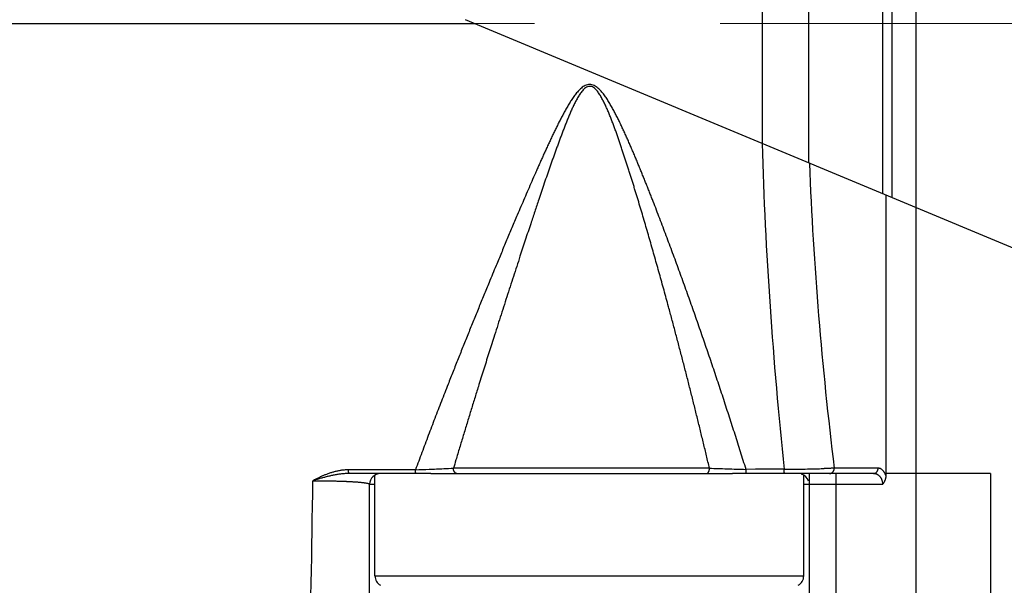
# Model space of a CAD drawing. Header units: millimetres. Extents: x 0 to 1300, y 0 to 891.
# Tile 98 of 133: x 381 to 400, y 466 to 477. Entities that reach past the tile are written whole.
import ezdxf

# ---------------------------------------------------------------- set-up
doc = ezdxf.new("R2010")
doc.units = ezdxf.units.MM
doc.header["$LTSCALE"] = 0.545669
doc.linetypes.add('CENTER', pattern=[50.8, 31.75, -6.35, 6.35, -6.35])
for name, color, linetype in [('NoLayerName_001', 7, 'Continuous'), ('NoLayerName_004', 7, 'Continuous'), ('NoLayerName_007', 7, 'Continuous')]:
    doc.layers.add(name, color=color, linetype=linetype)
doc.styles.get("Standard").update_dxf_attribs({"font": 'txt', "bigfont": 'extfont2'})
doc.dimstyles.get("Standard").update_dxf_attribs({"dimtxt": 2.5, "dimasz": 2.5, "dimexe": 1, "dimexo": 1, "dimtad": 1, "dimdec": 3, "dimzin": 0, "dimdsep": 46, "dimtxsty": 'Standard', "dimcen": 2.5, "dimadec": 3, "dimazin": 0, "dimtfac": 0.75, "dimtdec": 3, "dimtmove": 0, "dimatfit": 3, "dimfxl": 1, "dimarcsym": 0})

# ---------------------------------------------------------------- blocks, each defined once
blk = doc.blocks.new('_OPEN30')
at = {"color": 0, "linetype": 'ByBlock', "lineweight": -2}
for p, q in [((-1, 0.267949), (0, 0)), ((0, 0), (-1, -0.267949)), ((0, 0), (-1, 0))]:
    blk.add_line(p, q, dxfattribs=at)
blk = doc.blocks.new('*D147')
at = {"layer": 'Defpoints', "color": 0}
for p in [(331.5, 559.602), (552, 532.102), (331.5, 398.637)]:
    blk.add_point(p, dxfattribs=at)
at = {"layer": 'NoLayerName_001', "color": 0, "linetype": 'Continuous', "lineweight": 13}
for p, q in [((331.5, 556.602), (331.5, 395.637)), ((552, 529.102), (552, 395.637)), ((547.5, 398.637), (336, 398.637))]:
    blk.add_line(p, q, dxfattribs=at)
at = {"layer": 'NoLayerName_001', "color": 0, "lineweight": 13, "xscale": 4.5, "yscale": 4.5, "zscale": 4.5, "rotation": 180}
blk.add_blockref('_OPEN30', (331.5, 398.637), dxfattribs=at)
at = {"layer": 'NoLayerName_001', "color": 0, "lineweight": 13, "xscale": 4.5, "yscale": 4.5, "zscale": 4.5}
blk.add_blockref('_OPEN30', (552, 398.637), dxfattribs=at)
at = {"layer": 'NoLayerName_001', "color": 0, "lineweight": 13, "insert": (441.75, 407.858), "char_height": 10.5, "attachment_point": 5}
blk.add_mtext('\\W0.8000;２２１', dxfattribs=at)

msp = doc.modelspace()

# ---------------------------------------------------------------- linework, layer by layer
at = {"layer": 'NoLayerName_001', "color": 2, "linetype": 'CENTER', "lineweight": 13}
msp.add_line((339, 476.6523), (449.9, 476.6523), dxfattribs=at)
at = {"layer": 'NoLayerName_001', "color": 7, "linetype": 'Continuous', "lineweight": 25}
for p, q in [((388, 466.3406), (388, 468.2255)), ((389.0417, 468.2523), (394.6719, 468.2523)), ((396, 466.3406), (396, 468.2255))]:
    msp.add_line(p, q, dxfattribs=at)
at = {"layer": 'NoLayerName_001', "color": 8, "linetype": 'Continuous', "lineweight": 25}
msp.add_line((388, 466.3406), (396, 466.3406), dxfattribs=at)
at = {"layer": 'NoLayerName_001', "color": 7, "linetype": 'Continuous', "lineweight": 25}
for centre, start, end in [((388.2, 466.3406), 180, 240.84463), ((395.8, 466.3406), 299.15537, 0)]:
    msp.add_arc(centre, 0.2, start, end, dxfattribs=at)
at = {"layer": 'NoLayerName_004', "color": 7, "linetype": 'Continuous', "lineweight": 25}
for p, q in [((380, 476.6523), (389.8595, 476.6523)), ((419.6989, 464.1945), (389.6889, 476.7236)), ((397.5321, 473.4491), (397.5321, 468.2181)), ((389.0417, 468.2523), (387.5125, 468.2523)), ((397.3011, 468.2523), (394.6719, 468.2523)), ((387.9, 464.7723), (387.9, 468.0523))]:
    msp.add_line(p, q, dxfattribs=at)
at = {"layer": 'NoLayerName_004', "color": 8, "linetype": 'Continuous', "lineweight": 25}
for p, q in [((398.09, 473.2161), (398.09, 459.9104)), ((388.0999, 468.3222), (387.507, 468.3214)), ((388.1331, 468.3223), (388.0999, 468.3222)), ((388.7566, 468.3231), (388.1331, 468.3223)), ((394.2405, 468.3523), (389.464, 468.3523)), ((395.1014, 468.3308), (394.9229, 468.3306)), ((395.4577, 468.3312), (395.1014, 468.3308)), ((395.6355, 468.3314), (395.4577, 468.3312)), ((397.3877, 468.3523), (396.5687, 468.3523)), ((396.6, 468.2523), (396.6, 461.0145)), ((387.9, 468.0523), (388, 468.0523)), ((396, 468.0523), (397.4743, 468.0523))]:
    msp.add_line(p, q, dxfattribs=at)
at = {"layer": 'NoLayerName_004', "color": 2, "linetype": 'Continuous', "lineweight": 25}
for p, q in [((396.1, 468.2523), (396.1, 468.0523)), ((399.4824, 468.2523), (397.5321, 468.2523)), ((399.4824, 468.2523), (399.4824, 459.7231))]:
    msp.add_line(p, q, dxfattribs=at)
at = {"layer": 'NoLayerName_004', "color": 30, "linetype": 'Continuous', "lineweight": 25}
msp.add_line((396.1, 468.0523), (396.1, 460.343), dxfattribs=at)
at = {"layer": 'NoLayerName_004', "color": 8, "linetype": 'Continuous', "lineweight": 25}
for centre, radius, start, end in [((475.4103, 476.8092), 80.2241, 181.711269, 186.06611), ((465.4125, 476.8337), 69.3643, 182.304042, 187.023343), ((387.5091, 467.3857), 0.9357, 90.12341, 95.21528), ((387.4907, 507.9871), 39.6842, 271.82794, 272.19571), ((387.6435, 504.1561), 35.8502, 272.1862, 272.62043), ((388.0346, 495.7073), 27.3923, 272.6114, 272.99136), ((395.8637, 509.9217), 41.6011, 267.76382, 267.98351), ((396.2413, 520.8693), 52.5552, 267.992, 268.36906), ((396.3224, 523.6093), 55.2964, 268.36586, 268.54971), ((395.1185, 518.7425), 50.4137, 270.58753, 270.86435), ((395.3487, 504.8975), 36.5668, 270.83109, 271.43372), ((395.6905, 491.1756), 22.8406, 271.43779, 271.73034), ((-113.9886, 475.3861), 500.8829, 358.731587, 359.168505)]:
    msp.add_arc(centre, radius, start, end, dxfattribs=at)
at = {"layer": 'NoLayerName_004', "color": 7, "linetype": 'Continuous', "lineweight": 25}
for centre, start, end in [((388.1, 468.0523), 90, 180), ((395.9, 468.0523), 17.49105, 72.50892)]:
    msp.add_arc(centre, 0.2, start, end, dxfattribs=at)
at = {"layer": 'NoLayerName_004', "color": 8, "linetype": 'Continuous', "lineweight": 25}
for points, knots in [([(392.5698, 474.4231), (392.5611, 474.4482), (392.5439, 474.4985), (392.5174, 474.5737), (392.4906, 474.6488), (392.4633, 474.7237), (392.4354, 474.7984), (392.4067, 474.8728), (392.3772, 474.9468), (392.3466, 475.0205), (392.3147, 475.0935), (392.2811, 475.1659), (392.2452, 475.2371), (392.2063, 475.3067), (392.1623, 475.3735), (392.111, 475.4342), (392.0444, 475.4831), (391.9582, 475.4787), (391.8944, 475.4276), (391.8434, 475.3665), (391.7995, 475.2997), (391.7601, 475.2304), (391.7236, 475.1595), (391.6892, 475.0876), (391.6563, 475.0149), (391.6247, 474.9417), (391.5941, 474.8681), (391.5642, 474.7942), (391.535, 474.72), (391.5063, 474.6456), (391.478, 474.5711), (391.4502, 474.4964), (391.4226, 474.4215), (391.3954, 474.3466), (391.3684, 474.2716), (391.3416, 474.1965), (391.315, 474.1213), (391.2886, 474.0461), (391.2536, 473.9458), (391.2102, 473.8202), (391.1758, 473.7196), (391.1586, 473.6693)], [0, 0, 0, 0, 0.0797255, 0.1594509, 0.2391764, 0.3189035, 0.398634, 0.478364, 0.5580903, 0.6378151, 0.7175449, 0.7972742, 0.8769873, 0.9567655, 1.03653, 1.1162101, 1.1957338, 1.2744539, 1.3540331, 1.4337151, 1.5134878, 1.5932492, 1.672965, 1.7526949, 1.8324255, 1.9121555, 1.9918881, 2.0716173, 2.1513436, 2.2310692, 2.3107947, 2.3905204, 2.4702464, 2.549972, 2.6296973, 2.7094226, 2.7891479, 2.8688732, 2.9485987, 3.1080501, 3.2675014, 3.2675014, 3.2675014, 3.2675014]), ([(392.9376, 473.9621), (392.9268, 473.9884), (392.9051, 474.041), (392.8723, 474.1197), (392.8392, 474.1984), (392.8058, 474.2769), (392.7721, 474.3553), (392.738, 474.4335), (392.7035, 474.5115), (392.6685, 474.5894), (392.633, 474.6669), (392.5968, 474.7442), (392.5599, 474.8212), (392.5222, 474.8977), (392.4835, 474.9738), (392.4434, 475.0491), (392.4019, 475.1237), (392.3584, 475.1971), (392.3123, 475.2689), (392.2625, 475.3383), (392.208, 475.4043), (392.1454, 475.4629), (392.0714, 475.5085), (391.9832, 475.5199), (391.9015, 475.4884), (391.8338, 475.4356), (391.775, 475.3733), (391.7222, 475.3061), (391.6735, 475.236), (391.6278, 475.1639), (391.5842, 475.0906), (391.5422, 475.0163), (391.5016, 474.9412), (391.462, 474.8656), (391.4233, 474.7896), (391.3852, 474.7132), (391.3478, 474.6365), (391.3109, 474.5596), (391.2745, 474.4824), (391.2384, 474.4051), (391.2146, 474.3534), (391.2027, 474.3276)], [0, 0, 0, 0, 0.0853255, 0.170651, 0.2559765, 0.3413021, 0.4266279, 0.5119542, 0.5972805, 0.6826065, 0.7679324, 0.8532588, 0.9385876, 1.0239217, 1.1092542, 1.1945833, 1.2799135, 1.3652355, 1.4505732, 1.5359463, 1.6211771, 1.7067926, 1.7928691, 1.877711, 1.962776, 2.0482685, 2.1338381, 2.2191069, 2.3044497, 2.3897901, 2.4751118, 2.5604396, 2.6457789, 2.7311175, 2.8164461, 2.901771, 2.9870958, 3.0724216, 3.1577484, 3.2430747, 3.3284003, 3.3284003, 3.3284003, 3.3284003]), ([(394.2405, 468.3523), (394.222, 468.4299), (394.1854, 468.5851), (394.1295, 468.8176), (394.0731, 469.0501), (394.0161, 469.2823), (393.9585, 469.5145), (393.9003, 469.7465), (393.8416, 469.9783), (393.7822, 470.21), (393.7223, 470.4416), (393.6618, 470.673), (393.6007, 470.9042), (393.539, 471.1353), (393.4836, 471.3406), (393.4348, 471.5201), (393.3926, 471.6738), (393.3502, 471.8275), (393.3075, 471.9812), (393.2645, 472.1347), (393.2212, 472.2882), (393.1775, 472.4415), (393.1336, 472.5948), (393.0893, 472.748), (393.0447, 472.9011), (392.9997, 473.054), (392.9542, 473.2069), (392.9084, 473.3596), (392.8698, 473.4867), (392.8386, 473.5884), (392.8151, 473.6646), (392.7915, 473.7407), (392.7677, 473.8168), (392.7437, 473.8928), (392.7195, 473.9688), (392.6952, 474.0447), (392.6706, 474.1205), (392.6458, 474.1963), (392.6208, 474.272), (392.5955, 474.3476), (392.5783, 474.3979), (392.5698, 474.4231)], [0, 0, 0, 0, 0.2391765, 0.4783547, 0.7175343, 0.9567148, 1.1958955, 1.4350761, 1.674256, 1.9134348, 2.152612, 2.3917883, 2.6309641, 2.8701401, 3.1093167, 3.2687679, 3.4282191, 3.5876701, 3.7471209, 3.9065716, 4.0660221, 4.2254725, 4.3849231, 4.5443737, 4.7038242, 4.8632748, 5.0227254, 5.1821763, 5.3416275, 5.4213532, 5.5010788, 5.5808042, 5.6605296, 5.740255, 5.8199803, 5.8997056, 5.9794309, 6.0591563, 6.1388818, 6.2186076, 6.2983334, 6.2983334, 6.2983334, 6.2983334]), ([(391.2027, 474.3276), (391.1909, 474.3017), (391.1671, 474.25), (391.132, 474.1723), (391.097, 474.0945), (391.0622, 474.0166), (391.0276, 473.9386), (390.9817, 473.8345), (390.9247, 473.7042), (390.8567, 473.5477), (390.7892, 473.3909), (390.722, 473.234), (390.644, 473.0509), (390.5554, 472.8413), (390.4561, 472.6054), (390.3574, 472.3692), (390.2482, 472.1066), (390.1395, 471.8437), (390.0314, 471.5807), (389.9345, 471.3438), (389.838, 471.1066), (389.742, 470.8694), (389.6465, 470.6319), (389.5515, 470.3942), (389.457, 470.1563), (389.3736, 469.9446), (389.301, 469.7592), (389.2391, 469.6002), (389.1774, 469.441), (389.1162, 469.2818), (389.0552, 469.1224), (388.9947, 468.9628), (388.9345, 468.8031), (388.8747, 468.6433), (388.8153, 468.4833), (388.7762, 468.3765), (388.7566, 468.3231)], [0, 0, 0, 0, 0.0853254, 0.1706507, 0.2559761, 0.3413018, 0.4266279, 0.5119541, 0.6826062, 0.8532572, 1.0239077, 1.1945582, 1.3652087, 1.6211847, 1.8771608, 2.133137, 2.3891133, 2.7304151, 2.9863913, 3.2423674, 3.4983435, 3.7543198, 4.0102962, 4.2662726, 4.5222489, 4.7782254, 4.9488765, 5.1195277, 5.290179, 5.4608306, 5.6314828, 5.8021354, 5.9727879, 6.1434399, 6.3140913, 6.484742, 6.484742, 6.484742, 6.484742]), ([(394.9229, 468.3306), (394.906, 468.3849), (394.8723, 468.4936), (394.8212, 468.6564), (394.7698, 468.8192), (394.718, 468.9818), (394.666, 469.1443), (394.6135, 469.3067), (394.5608, 469.469), (394.5077, 469.6312), (394.4543, 469.7933), (394.4005, 469.9552), (394.3464, 470.1171), (394.292, 470.2788), (394.2372, 470.4404), (394.1821, 470.602), (394.1267, 470.7634), (394.071, 470.9246), (394.0149, 471.0858), (393.9584, 471.2469), (393.9017, 471.4078), (393.8446, 471.5686), (393.7871, 471.7293), (393.7293, 471.8899), (393.6711, 472.0503), (393.6126, 472.2106), (393.5536, 472.3707), (393.4943, 472.5307), (393.4345, 472.6906), (393.3744, 472.8503), (393.3137, 473.0098), (393.2526, 473.1691), (393.2012, 473.3017), (393.1598, 473.4077), (393.1286, 473.4871), (393.0972, 473.5664), (393.0657, 473.6457), (393.034, 473.7249), (393.0021, 473.8041), (392.97, 473.8831), (392.9484, 473.9358), (392.9376, 473.9621)], [0, 0, 0, 0, 0.1706512, 0.3413037, 0.5119574, 0.6826119, 0.8532672, 1.0239229, 1.1945788, 1.3652346, 1.5358902, 1.7065453, 1.8771995, 2.0478528, 2.218505, 2.3891565, 2.5598075, 2.7304583, 2.9011093, 3.0717606, 3.2424123, 3.4130641, 3.5837158, 3.7543673, 3.9250186, 4.0956695, 4.2663202, 4.4369709, 4.6076217, 4.7782726, 4.9489235, 5.1195744, 5.2902254, 5.375551, 5.460877, 5.5462031, 5.6315292, 5.7168551, 5.8021809, 5.8875065, 5.972832, 5.972832, 5.972832, 5.972832]), ([(391.1586, 473.6693), (391.1415, 473.619), (391.1073, 473.5183), (391.0478, 473.3421), (390.9803, 473.1405), (390.8965, 472.8883), (390.8048, 472.6107), (390.6972, 472.2824), (390.5819, 471.9287), (390.4591, 471.5494), (390.3371, 471.1699), (390.2239, 470.8155), (390.1195, 470.4862), (390.0236, 470.1821), (389.9363, 469.9031), (389.8574, 469.6493), (389.7868, 469.4208), (389.7167, 469.1921), (389.647, 468.9633), (389.5779, 468.7343), (389.5169, 468.5307), (389.4792, 468.4033), (389.464, 468.3523)], [0, 0, 0, 0, 0.1594506, 0.3189009, 0.5580764, 0.797252, 1.1161528, 1.4350536, 1.83368, 2.2323064, 2.6309323, 3.0295574, 3.3484577, 3.6673597, 3.9862643, 4.2254439, 4.4646234, 4.7038025, 4.9429806, 5.1821576, 5.4213337, 5.5807841, 5.5807841, 5.5807841, 5.5807841]), ([(387.424, 468.3176), (387.4137, 468.3165), (387.3932, 468.3145), (387.3625, 468.3102), (387.332, 468.3052), (387.3016, 468.2992), (387.2714, 468.2925), (387.2413, 468.285), (387.2115, 468.2767), (387.1818, 468.2677), (387.1523, 468.2581), (387.1231, 468.2478), (387.094, 468.2369), (387.0651, 468.2254), (387.0365, 468.2134), (387.008, 468.2009), (386.9798, 468.188), (386.9517, 468.1746), (386.9239, 468.1608), (386.8962, 468.1467), (386.8688, 468.1322), (386.8507, 468.1223), (386.8416, 468.1174)], [0, 0, 0, 0, 0.03094199, 0.06189664, 0.09286322, 0.12383805, 0.15481465, 0.18578708, 0.21676137, 0.24774531, 0.27874427, 0.30976145, 0.34079786, 0.37185257, 0.40292272, 0.43400374, 0.46508938, 0.49617189, 0.52724206, 0.55828943, 0.58930228, 0.6202678, 0.6202678, 0.6202678, 0.6202678]), ([(387.5125, 468.2523), (387.512, 468.2527), (387.5105, 468.2536), (387.5109, 468.2566), (387.5106, 468.2593), (387.5105, 468.2619), (387.5102, 468.2643), (387.5099, 468.2665), (387.5096, 468.2685), (387.5092, 468.2706), (387.509, 468.2727), (387.5087, 468.2748), (387.5085, 468.2771), (387.5084, 468.2793), (387.5083, 468.2817), (387.5082, 468.284), (387.5081, 468.2864), (387.5079, 468.2904), (387.5077, 468.299), (387.5074, 468.3076), (387.5072, 468.3145), (387.5071, 468.3168), (387.5071, 468.3191), (387.5071, 468.3207), (387.507, 468.3214)], [0, 0, 0, 0, 0.001932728, 0.004794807, 0.007741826, 0.010354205, 0.012709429, 0.014886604, 0.016962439, 0.019012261, 0.021108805, 0.023279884, 0.025516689, 0.027808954, 0.030146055, 0.032517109, 0.034911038, 0.037316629, 0.044492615, 0.06073153, 0.063029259, 0.065329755, 0.067635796, 0.06995017, 0.06995017, 0.06995017, 0.06995017]), ([(388.7618, 468.2523), (388.7613, 468.2528), (388.7598, 468.2537), (388.7602, 468.2567), (388.76, 468.2595), (388.7599, 468.2622), (388.7596, 468.2646), (388.7593, 468.2668), (388.759, 468.269), (388.7586, 468.2711), (388.7584, 468.2732), (388.7581, 468.2754), (388.758, 468.2777), (388.7578, 468.28), (388.7577, 468.2824), (388.7576, 468.2848), (388.7575, 468.2873), (388.7574, 468.2913), (388.7573, 468.2962), (388.7571, 468.3034), (388.7569, 468.3097), (388.7567, 468.3152), (388.7566, 468.3184), (388.7566, 468.3207), (388.7565, 468.3223), (388.7565, 468.3231)], [0, 0, 0, 0, 0.001966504, 0.004908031, 0.007935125, 0.010613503, 0.01302448, 0.01525055, 0.01737129, 0.019464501, 0.021605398, 0.023823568, 0.026110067, 0.028454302, 0.030845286, 0.03327174, 0.03572217, 0.038184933, 0.045532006, 0.05033748, 0.059798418, 0.064499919, 0.066853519, 0.069212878, 0.071580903, 0.071580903, 0.071580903, 0.071580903]), ([(389.5282, 468.2523), (389.5261, 468.2525), (389.5219, 468.2526), (389.5157, 468.2543), (389.5098, 468.2568), (389.5041, 468.2601), (389.4987, 468.264), (389.4937, 468.2685), (389.489, 468.2735), (389.4847, 468.2788), (389.4809, 468.2843), (389.4775, 468.2901), (389.4746, 468.2959), (389.4721, 468.3019), (389.47, 468.308), (389.4682, 468.3142), (389.4668, 468.3205), (389.4657, 468.3268), (389.4649, 468.3332), (389.4644, 468.3395), (389.4641, 468.3459), (389.4641, 468.3502), (389.464, 468.3523)], [0, 0, 0, 0, 0.00631683, 0.01264446, 0.01906555, 0.02561661, 0.03229672, 0.03907654, 0.04590611, 0.05272091, 0.05944911, 0.06606867, 0.07260781, 0.0790919, 0.08554104, 0.09197016, 0.09838925, 0.10480373, 0.11121488, 0.11762021, 0.12401396, 0.13038746, 0.13038746, 0.13038746, 0.13038746]), ([(394.1838, 468.2523), (394.1855, 468.2525), (394.1888, 468.2525), (394.1937, 468.2538), (394.1984, 468.2557), (394.2029, 468.2581), (394.2071, 468.261), (394.2109, 468.2642), (394.2145, 468.2678), (394.2177, 468.2716), (394.2206, 468.2757), (394.2233, 468.2799), (394.2257, 468.2844), (394.2279, 468.289), (394.2299, 468.2937), (394.2316, 468.2984), (394.2333, 468.3032), (394.2347, 468.308), (394.236, 468.3129), (394.2371, 468.3177), (394.238, 468.3226), (394.2388, 468.3276), (394.2395, 468.3325), (394.24, 468.3374), (394.2403, 468.3424), (394.2405, 468.3473), (394.2405, 468.3507), (394.2406, 468.3523)], [0, 0, 0, 0, 0.00496679, 0.00997812, 0.01504238, 0.02013168, 0.0251936, 0.03020521, 0.03519701, 0.04019391, 0.04521099, 0.05025445, 0.05532281, 0.06040806, 0.06549678, 0.07057126, 0.07562081, 0.08064869, 0.08565889, 0.09065504, 0.09564031, 0.1006175, 0.10558898, 0.11055675, 0.11552243, 0.12048727, 0.12545216, 0.12545216, 0.12545216, 0.12545216]), ([(394.9276, 468.2523), (394.9271, 468.2528), (394.9254, 468.2539), (394.9262, 468.2573), (394.9261, 468.2604), (394.9261, 468.2634), (394.9258, 468.2661), (394.9255, 468.2686), (394.9252, 468.2709), (394.9248, 468.2732), (394.9245, 468.2755), (394.9243, 468.2779), (394.9241, 468.2804), (394.924, 468.283), (394.9239, 468.2856), (394.9238, 468.2883), (394.9237, 468.291), (394.9237, 468.2946), (394.9237, 468.2983), (394.9236, 468.3019), (394.9236, 468.3045), (394.9235, 468.308), (394.9234, 468.3133), (394.9233, 468.3185), (394.9232, 468.3228), (394.9231, 468.3254), (394.9231, 468.328), (394.9231, 468.3297), (394.9231, 468.3306)], [0, 0, 0, 0, 0.002105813, 0.005424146, 0.008832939, 0.011820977, 0.014489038, 0.016937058, 0.019259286, 0.021545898, 0.023884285, 0.026313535, 0.028824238, 0.031404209, 0.034040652, 0.036720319, 0.039429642, 0.042154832, 0.047597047, 0.050288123, 0.052954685, 0.055600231, 0.060842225, 0.068634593, 0.071227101, 0.073822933, 0.076425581, 0.079038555, 0.079038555, 0.079038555, 0.079038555]), ([(395.6399, 468.2523), (395.6394, 468.2528), (395.6377, 468.2539), (395.6385, 468.2573), (395.6385, 468.2605), (395.6385, 468.2635), (395.6383, 468.2663), (395.638, 468.2687), (395.6376, 468.2711), (395.6372, 468.2734), (395.6369, 468.2758), (395.6367, 468.2782), (395.6365, 468.2807), (395.6364, 468.2833), (395.6363, 468.286), (395.6362, 468.2887), (395.6361, 468.2914), (395.6361, 468.2951), (395.6361, 468.2987), (395.636, 468.3024), (395.636, 468.3051), (395.6359, 468.3086), (395.6358, 468.3139), (395.6357, 468.3192), (395.6356, 468.3235), (395.6356, 468.3262), (395.6355, 468.3288), (395.6355, 468.3306), (395.6355, 468.3314)], [0, 0, 0, 0, 0.00213209, 0.005475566, 0.008915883, 0.011934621, 0.014632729, 0.017110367, 0.019461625, 0.021776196, 0.024141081, 0.026596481, 0.029133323, 0.031739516, 0.034402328, 0.037108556, 0.039844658, 0.042596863, 0.048093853, 0.050812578, 0.053506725, 0.056179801, 0.061476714, 0.069351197, 0.071971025, 0.074594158, 0.077224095, 0.079864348, 0.079864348, 0.079864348, 0.079864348]), ([(396.5687, 468.3523), (396.5624, 468.352), (396.5499, 468.3514), (396.531, 468.3507), (396.509, 468.3498), (396.4839, 468.3488), (396.4556, 468.3478), (396.4242, 468.3467), (396.399, 468.3459), (396.3833, 468.3454), (396.3802, 468.3454)], [0, 0, 0, 0, 0.0188686, 0.03773723, 0.05660587, 0.08490886, 0.11321192, 0.14151503, 0.17925245, 0.18868676, 0.18868676, 0.18868676, 0.18868676]), ([(396.4821, 468.2523), (396.4845, 468.2524), (396.4893, 468.2525), (396.4964, 468.2537), (396.5035, 468.2555), (396.5104, 468.258), (396.5171, 468.2612), (396.5236, 468.2648), (396.5297, 468.269), (396.5355, 468.2737), (396.5409, 468.2788), (396.5459, 468.2844), (396.5503, 468.2903), (396.5542, 468.2965), (396.5577, 468.303), (396.5607, 468.3097), (396.5632, 468.3166), (396.5652, 468.3236), (396.5668, 468.3307), (396.5679, 468.3379), (396.5686, 468.3451), (396.5686, 468.3499), (396.5687, 468.3523)], [0, 0, 0, 0, 0.0071654, 0.01438111, 0.02165819, 0.02899706, 0.03638983, 0.04382248, 0.05127689, 0.05873275, 0.06616936, 0.07356828, 0.08093165, 0.08827572, 0.09561113, 0.10294279, 0.11027056, 0.11759005, 0.12489328, 0.13216947, 0.13940567, 0.14658744, 0.14658744, 0.14658744, 0.14658744]), ([(397.3011, 468.2523), (397.3035, 468.2524), (397.3083, 468.2525), (397.3154, 468.2537), (397.3225, 468.2555), (397.3294, 468.258), (397.3361, 468.2612), (397.3426, 468.2648), (397.3487, 468.269), (397.3545, 468.2737), (397.3599, 468.2788), (397.3649, 468.2844), (397.3693, 468.2903), (397.3732, 468.2965), (397.3767, 468.303), (397.3797, 468.3097), (397.3822, 468.3166), (397.3842, 468.3236), (397.3858, 468.3307), (397.3869, 468.3379), (397.3876, 468.3451), (397.3876, 468.3499), (397.3877, 468.3523)], [0, 0, 0, 0, 0.0071654, 0.01438111, 0.02165818, 0.02899705, 0.03638982, 0.04382247, 0.05127688, 0.05873274, 0.06616935, 0.07356827, 0.08093164, 0.0882757, 0.09561111, 0.10294276, 0.11027054, 0.11759001, 0.12489324, 0.13216943, 0.13940562, 0.1465874, 0.1465874, 0.1465874, 0.1465874]), ([(397.5167, 468.2525), (397.5154, 468.255), (397.5128, 468.26), (397.5085, 468.2674), (397.5041, 468.2747), (397.4995, 468.2819), (397.4946, 468.2889), (397.4894, 468.2957), (397.4839, 468.3022), (397.4782, 468.3086), (397.4722, 468.3146), (397.4658, 468.3204), (397.4591, 468.3258), (397.4521, 468.3308), (397.4447, 468.3355), (397.4371, 468.3397), (397.4293, 468.3433), (397.4212, 468.3465), (397.413, 468.349), (397.4046, 468.3509), (397.3962, 468.3521), (397.3905, 468.3522), (397.3877, 468.3523)], [0, 0, 0, 0, 0.00848523, 0.0169986, 0.02552913, 0.03406804, 0.04260901, 0.0511485, 0.0596861, 0.06822481, 0.07677141, 0.08533674, 0.09393599, 0.10258547, 0.11127224, 0.11996761, 0.12864687, 0.13729076, 0.14588684, 0.15443097, 0.16292896, 0.17139827, 0.17139827, 0.17139827, 0.17139827]), ([(387.5125, 468.2523), (387.5011, 468.2521), (387.4782, 468.252), (387.4439, 468.2504), (387.4097, 468.248), (387.3755, 468.2447), (387.3413, 468.2406), (387.3073, 468.2357), (387.2733, 468.2302), (387.2394, 468.224), (387.2056, 468.2173), (387.172, 468.21), (387.1385, 468.2023), (387.1051, 468.1942), (387.0718, 468.1857), (387.0386, 468.1769), (387.0056, 468.1677), (386.9726, 468.1582), (386.9397, 468.1484), (386.9069, 468.1383), (386.8742, 468.128), (386.8525, 468.1209), (386.8416, 468.1174)], [0, 0, 0, 0, 0.03430857, 0.06862213, 0.10295273, 0.13730749, 0.17168895, 0.20609544, 0.24052141, 0.27495777, 0.30939222, 0.3438096, 0.37819663, 0.41255636, 0.44689543, 0.48121957, 0.51553366, 0.54984175, 0.58414717, 0.61845254, 0.65275985, 0.68707051, 0.68707051, 0.68707051, 0.68707051]), ([(386.8416, 468.1174), (386.8558, 468.1174), (386.8842, 468.1175), (386.9269, 468.1175), (386.9695, 468.1174), (387.0121, 468.1172), (387.0548, 468.1168), (387.0974, 468.1163), (387.1401, 468.1157), (387.1827, 468.115), (387.2253, 468.1141), (387.268, 468.1131), (387.3035, 468.1122), (387.3319, 468.1114), (387.3532, 468.1107), (387.3745, 468.11), (387.3958, 468.1093), (387.4171, 468.1085), (387.4384, 468.1077), (387.4597, 468.1068), (387.481, 468.1058), (387.5023, 468.1049), (387.5236, 468.1038), (387.5449, 468.1027), (387.5662, 468.1015), (387.5875, 468.1003), (387.6088, 468.0989), (387.6301, 468.0975), (387.6514, 468.096), (387.6726, 468.0944), (387.6939, 468.0927), (387.7151, 468.0908), (387.7363, 468.0889), (387.7574, 468.0867), (387.7786, 468.0843), (387.7998, 468.0817), (387.8209, 468.0785), (387.8422, 468.0751), (387.8628, 468.0702), (387.8843, 468.0668), (387.8944, 468.0564), (387.9, 468.0523)], [0, 0, 0, 0, 0.0426398, 0.0852798, 0.1279199, 0.1705602, 0.2132008, 0.2558418, 0.2984832, 0.3411251, 0.3837679, 0.4264115, 0.4690556, 0.4903772, 0.5116982, 0.5330184, 0.5543376, 0.5756556, 0.5969721, 0.6182872, 0.6396015, 0.6609162, 0.6822325, 0.7035517, 0.724875, 0.7462037, 0.7675392, 0.78888, 0.8102198, 0.8315524, 0.8528712, 0.8741702, 0.8954434, 0.9166987, 0.9379701, 0.9592974, 0.9807235, 1.0022575, 1.0236726, 1.0446974, 1.0654717, 1.0654717, 1.0654717, 1.0654717]), ([(397.4743, 468.0523), (397.4742, 468.0571), (397.4741, 468.0667), (397.4726, 468.0812), (397.4703, 468.0956), (397.4671, 468.1099), (397.4629, 468.1241), (397.4579, 468.1379), (397.4518, 468.1514), (397.4449, 468.1644), (397.437, 468.1769), (397.4282, 468.1887), (397.4185, 468.1998), (397.4078, 468.21), (397.3963, 468.2193), (397.384, 468.2277), (397.3711, 468.2349), (397.3577, 468.241), (397.3439, 468.246), (397.3298, 468.2495), (397.3155, 468.2519), (397.3059, 468.2521), (397.3011, 468.2523)], [0, 0, 0, 0, 0.01437733, 0.02888829, 0.04350096, 0.05818462, 0.07291118, 0.08765662, 0.10240255, 0.11713775, 0.1318598, 0.1465768, 0.16130904, 0.17608663, 0.19090568, 0.20573251, 0.22053146, 0.23526893, 0.24991721, 0.26445834, 0.27888837, 0.29322178, 0.29322178, 0.29322178, 0.29322178]), ([(397.5321, 468.2181), (397.5317, 468.2189), (397.5311, 468.2205), (397.5302, 468.2228), (397.5293, 468.2251), (397.5283, 468.2275), (397.5274, 468.2298), (397.5264, 468.2321), (397.5254, 468.2344), (397.5243, 468.2367), (397.5233, 468.239), (397.5223, 468.2413), (397.5212, 468.2435), (397.5201, 468.2458), (397.519, 468.248), (397.5179, 468.2503), (397.5171, 468.2518), (397.5167, 468.2525)], [0, 0, 0, 0, 0.002509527, 0.005019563, 0.007530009, 0.010040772, 0.012551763, 0.015062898, 0.017574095, 0.020085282, 0.022596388, 0.025107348, 0.027618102, 0.030128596, 0.032638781, 0.035148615, 0.037658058, 0.037658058, 0.037658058, 0.037658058])]:
    msp.add_open_spline(points, degree=3, knots=knots, dxfattribs=at)
at = {"layer": 'NoLayerName_004', "color": 7, "linetype": 'Continuous', "lineweight": 25}
msp.add_open_spline([(397.5321, 468.2181), (397.5319, 468.2142), (397.5319, 468.2064), (397.5309, 468.1947), (397.5294, 468.183), (397.5273, 468.1713), (397.5247, 468.1597), (397.5215, 468.1482), (397.5179, 468.1368), (397.5138, 468.1256), (397.5093, 468.1144), (397.5044, 468.1035), (397.499, 468.0928), (397.4934, 468.0823), (397.4873, 468.072), (397.481, 468.062), (397.4765, 468.0556), (397.4743, 468.0523)], degree=3, knots=[0, 0, 0, 0, 0.01171976, 0.02347545, 0.03527325, 0.0471156, 0.05900162, 0.0709274, 0.08288631, 0.09486936, 0.10686544, 0.11886159, 0.13084328, 0.1427946, 0.15469849, 0.16653695, 0.17829119, 0.17829119, 0.17829119, 0.17829119], dxfattribs=at)
at = {"layer": 'NoLayerName_007', "color": 8, "linetype": 'Continuous', "lineweight": 25}
for p, q in [((398.09, 488.7106), (398.09, 473.2161)), ((397.4743, 473.4732), (397.4743, 487.1697)), ((397.6475, 473.4008), (397.6475, 487.1697)), ((395.2226, 477.9523), (395.2226, 474.4132)), ((396.0887, 477.9523), (396.0887, 474.0517))]:
    msp.add_line(p, q, dxfattribs=at)

# ---------------------------------------------------------------- dimensions: what is measured, and where the dimension line sits
at = {"layer": 'NoLayerName_001', "color": 3, "linetype": 'Continuous', "lineweight": 13}
dim = msp.add_linear_dim(base=(331.5, 398.6371), p1=(552, 532.1024), p2=(331.5, 559.6024), angle=180, text='\\W0.8000;２２１', dimstyle='Standard', override={"dimtxt": 10.5, "dimasz": 4.5, "dimexe": 3, "dimexo": 3, "dimgap": 3, "dimzin": 8, "dimblk": 'OPEN30', "dimclrd": 0, "dimclre": 0, "dimclrt": 0, "dimtp": 0, "dimtm": 0, "dimlwd": 13, "dimlwe": 13}, dxfattribs=at)
dim.commit()
dim.dimension.update_dxf_attribs({"geometry": '*D147', "text_midpoint": (441.75, 398.6371), "dimtype": 160})

doc.saveas('drawing.dxf')
